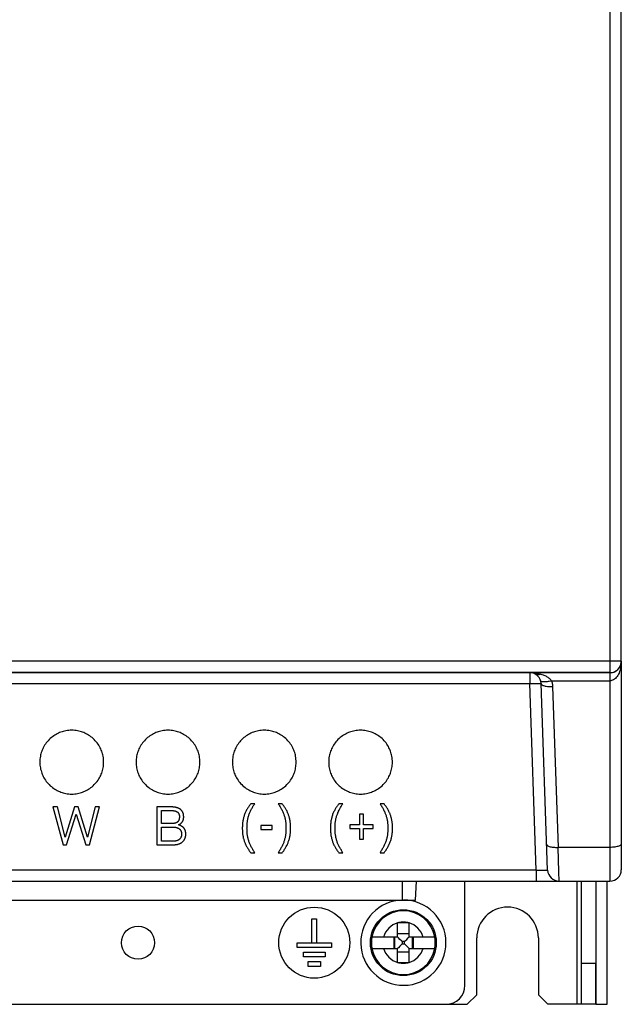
# Model space of a CAD drawing. Header units: millimetres. Extents: x -71 to 747, y -184 to 606.
# Tile 24 of 97: x 252 to 316, y 86 to 190. Entities that reach past the tile are written whole.
import ezdxf

# ---------------------------------------------------------------- set-up
doc = ezdxf.new("R2010")
doc.units = ezdxf.units.MM
doc.header["$LTSCALE"] = 30.734
doc.layers.get('0').update_dxf_attribs({"linetype": 'CONTINUOUS'})

msp = doc.modelspace()

# ---------------------------------------------------------------- linework, layer by layer
at = {"color": 7}
for p, q in [((315.87, 122.64), (315.87, 314.73)), ((314.67, 193.3), (314.67, 99.44)), ((315.87, 122.64), (205.82, 122.64)), ((315.87, 122.64), (315.87, 100.64)), ((314.67, 121.44), (187.07, 121.44)), ((204.67, 121.44), (314.67, 121.44)), ((306.21, 121.44), (306.21, 120.28)), ((306.62, 121.42), (306.82, 121.4)), ((307.2, 121.33), (307.38, 121.28)), ((308.51, 120.58), (314.67, 120.58)), ((231.67, 120.28), (306.21, 120.28)), ((306.9, 100.59), (306.21, 120.28)), ((308.1, 100.59), (307.41, 120.28)), ((308.61, 119.97), (309.2, 103)), ((256.36, 107.27), (255.87, 107.27)), ((255.87, 107.27), (256.95, 103.27)), ((257.17, 104.08), (256.36, 107.27)), ((258.17, 107.27), (257.17, 104.08)), ((258.54, 107.27), (258.17, 107.27)), ((259.52, 104.07), (258.54, 107.27)), ((260.36, 107.27), (259.52, 104.07)), ((259.73, 103.27), (260.81, 107.27)), ((260.81, 107.27), (260.36, 107.27)), ((268.39, 107.27), (266.87, 107.27)), ((266.87, 107.27), (266.87, 103.27)), ((277.18, 107.61), (276.77, 107.61)), ((280.08, 107.61), (279.67, 107.61)), ((286.48, 107.61), (286.07, 107.61)), ((290.83, 107.61), (290.41, 107.61)), ((257.33, 103.27), (258.35, 106.49)), ((258.35, 106.49), (259.35, 103.27)), ((267.34, 106.88), (268.42, 106.88)), ((267.34, 105.52), (267.34, 106.88)), ((288.65, 106.51), (288.24, 106.51)), ((288.24, 106.51), (288.24, 105.38)), ((288.65, 105.38), (288.65, 106.51)), ((268.53, 105.52), (267.34, 105.52)), ((267.34, 105.14), (268.56, 105.14)), ((267.34, 103.65), (267.34, 105.14)), ((279.02, 105.32), (277.82, 105.32)), ((277.82, 105.32), (277.82, 104.87)), ((279.02, 104.87), (279.02, 105.32)), ((288.24, 105.38), (287.22, 105.38)), ((287.22, 105.38), (287.22, 104.99)), ((287.22, 104.99), (288.24, 104.99)), ((288.24, 104.99), (288.24, 103.86)), ((289.68, 105.38), (288.65, 105.38)), ((288.65, 104.99), (289.68, 104.99)), ((288.65, 103.86), (288.65, 104.99)), ((289.68, 104.99), (289.68, 105.38)), ((277.82, 104.87), (279.02, 104.87)), ((256.95, 103.27), (257.33, 103.27)), ((259.35, 103.27), (259.73, 103.27)), ((266.87, 103.27), (268.54, 103.27)), ((268.61, 103.65), (267.34, 103.65)), ((288.24, 103.86), (288.65, 103.86)), ((314.67, 103), (309.2, 103)), ((309.27, 100.42), (309.2, 103)), ((276.77, 102.44), (277.18, 102.44)), ((279.67, 102.44), (280.08, 102.44)), ((286.07, 102.44), (286.48, 102.44)), ((290.41, 102.44), (290.83, 102.44)), ((306.9, 100.59), (230.98, 100.59)), ((306.9, 100.59), (306.9, 99.44)), ((309.3, 99.44), (309.27, 100.42)), ((187.07, 99.44), (314.67, 99.44)), ((292.76, 99.44), (292.76, 97.44)), ((294.16, 97.44), (294.26, 99.44)), ((299.37, 88.44), (299.37, 99.44)), ((311.17, 99.44), (311.17, 86.44)), ((311.67, 86.44), (311.67, 99.44)), ((313.17, 99.44), (313.17, 86.44)), ((314.37, 86.44), (314.37, 99.44)), ((231.75, 97.44), (294.16, 97.44)), ((283.22, 95.44), (283.72, 95.44)), ((283.22, 92.94), (283.22, 95.44)), ((283.72, 95.44), (283.72, 92.94)), ((292.27, 95.06), (292.37, 95.06)), ((292.27, 93.54), (292.27, 95.06)), ((292.37, 95.06), (293.38, 95.06)), ((293.38, 95.06), (293.47, 95.06)), ((293.47, 93.54), (293.47, 95.06)), ((289.56, 93.54), (292.27, 93.54)), ((291.85, 93.54), (291.85, 92.34)), ((291.93, 93.54), (291.93, 92.34)), ((293.47, 93.88), (292.27, 93.88)), ((292.35, 93.46), (292.27, 93.54)), ((293.39, 93.46), (293.47, 93.54)), ((293.47, 93.54), (296.19, 93.54)), ((293.82, 92.34), (293.82, 93.54)), ((293.89, 93.54), (293.89, 92.34)), ((281.67, 92.94), (285.27, 92.94)), ((281.67, 92.44), (281.67, 92.94)), ((285.27, 92.94), (285.27, 92.44)), ((292.76, 93.05), (292.68, 93.13)), ((292.76, 92.82), (292.68, 92.74)), ((292.98, 93.05), (292.76, 93.05)), ((292.76, 93.05), (292.76, 92.82)), ((292.76, 92.82), (292.98, 92.82)), ((292.98, 93.05), (293.07, 93.13)), ((292.98, 92.82), (292.98, 93.05)), ((292.98, 92.82), (293.07, 92.74)), ((300.62, 87.44), (300.62, 93.44)), ((307.12, 93.44), (307.12, 87.44)), ((285.27, 92.44), (281.67, 92.44)), ((282.32, 91.94), (284.62, 91.94)), ((282.32, 91.44), (282.32, 91.94)), ((284.62, 91.94), (284.62, 91.44)), ((289.56, 92.34), (292.27, 92.34)), ((292.35, 92.41), (292.27, 92.34)), ((292.27, 90.82), (292.27, 92.34)), ((292.27, 91.99), (293.47, 91.99)), ((293.39, 92.42), (293.47, 92.34)), ((293.47, 92.34), (296.19, 92.34)), ((293.47, 90.82), (293.47, 92.34)), ((284.62, 91.44), (282.32, 91.44)), ((282.82, 90.94), (284.12, 90.94)), ((282.82, 90.44), (282.82, 90.94)), ((284.12, 90.44), (282.82, 90.44)), ((284.12, 90.94), (284.12, 90.44)), ((293.38, 90.82), (292.4, 90.82)), ((293.47, 90.82), (293.38, 90.82)), ((311.67, 90.77), (313.17, 90.77)), ((313.17, 86.44), (313.17, 90.77)), ((299.62, 86.44), (300.62, 87.44)), ((307.12, 87.44), (308.12, 86.44)), ((204.37, 86.44), (297.37, 86.44)), ((297.37, 86.44), (299.62, 86.44)), ((313.17, 86.44), (308.12, 86.44)), ((313.17, 86.44), (314.37, 86.44))]:
    msp.add_line(p, q, dxfattribs=at)
for points in [[(314.67, 121.44), (314.81, 121.45), (314.94, 121.47), (315.07, 121.51), (315.19, 121.56), (315.31, 121.62), (315.42, 121.7), (315.52, 121.79), (315.61, 121.89), (315.69, 122), (315.75, 122.12), (315.81, 122.24), (315.84, 122.37), (315.86, 122.5), (315.87, 122.64)], [(315.87, 122.64), (315.87, 122.43), (315.85, 122.24), (315.82, 122.05), (315.79, 121.87), (315.74, 121.71), (315.69, 121.55), (315.63, 121.4), (315.57, 121.27), (315.5, 121.14), (315.42, 121.03), (315.34, 120.93), (315.25, 120.83), (315.15, 120.75), (315.05, 120.68), (314.95, 120.64), (314.85, 120.6), (314.76, 120.58), (314.67, 120.58)], [(307.38, 121.28), (307.27, 121.25), (307.17, 121.22), (307.07, 121.22), (306.97, 121.22), (306.88, 121.25), (306.8, 121.28)], [(306.82, 121.4), (307.01, 121.37), (307.2, 121.33)], [(308.51, 120.58), (308.39, 120.55), (308.27, 120.52), (308.15, 120.5), (308.04, 120.48), (307.93, 120.47), (307.83, 120.46), (307.73, 120.46), (307.65, 120.46), (307.57, 120.47), (307.5, 120.48), (307.45, 120.5), (307.41, 120.52), (307.38, 120.55), (307.36, 120.58)], [(307.38, 121.28), (307.5, 121.25), (307.61, 121.21), (307.71, 121.17), (307.81, 121.13), (307.9, 121.09), (307.99, 121.04), (308.06, 121), (308.13, 120.95), (308.2, 120.91), (308.26, 120.86), (308.31, 120.82), (308.36, 120.77), (308.41, 120.72), (308.45, 120.67), (308.48, 120.63), (308.51, 120.58)], [(308.51, 120.58), (308.54, 120.48), (308.56, 120.38), (308.58, 120.28), (308.6, 120.18), (308.61, 120.08), (308.61, 119.97)], [(306.21, 120.28), (306.35, 120.28), (306.48, 120.29), (306.61, 120.29), (306.73, 120.29), (306.85, 120.29), (306.96, 120.29), (307.06, 120.29), (307.15, 120.29), (307.23, 120.29), (307.29, 120.29), (307.35, 120.29), (307.38, 120.29), (307.41, 120.28), (307.41, 120.28)], [(307.41, 120.28), (307.42, 120.24), (307.45, 120.2), (307.48, 120.17), (307.53, 120.14), (307.59, 120.1), (307.67, 120.08), (307.76, 120.05), (307.85, 120.03), (307.96, 120.01), (308.08, 119.99), (308.21, 119.98), (308.34, 119.98), (308.47, 119.97), (308.61, 119.97)], [(257.87, 115.36), (257.71, 115.36), (257.56, 115.35), (257.41, 115.33), (257.26, 115.31), (257.12, 115.28), (256.98, 115.24), (256.85, 115.2), (256.72, 115.16), (256.59, 115.11), (256.47, 115.06), (256.34, 114.99), (256.22, 114.93), (256.09, 114.85), (255.97, 114.77), (255.84, 114.68), (255.72, 114.58), (255.6, 114.48), (255.49, 114.38)], [(260.25, 114.38), (260.14, 114.48), (260.02, 114.58), (259.9, 114.68), (259.78, 114.77), (259.65, 114.85), (259.52, 114.93), (259.4, 115), (259.27, 115.06), (259.15, 115.11), (259.02, 115.16), (258.89, 115.2), (258.76, 115.24), (258.62, 115.28), (258.48, 115.31), (258.34, 115.33), (258.19, 115.35), (258.03, 115.36), (257.87, 115.36)], [(268.03, 115.36), (267.87, 115.36), (267.72, 115.35), (267.57, 115.33), (267.42, 115.31), (267.28, 115.28), (267.14, 115.24), (267.01, 115.2), (266.88, 115.16), (266.75, 115.11), (266.63, 115.06), (266.5, 114.99), (266.38, 114.93), (266.25, 114.85), (266.13, 114.77), (266, 114.68), (265.88, 114.58), (265.76, 114.48), (265.65, 114.38)], [(270.41, 114.38), (270.3, 114.48), (270.18, 114.58), (270.06, 114.68), (269.94, 114.77), (269.81, 114.85), (269.68, 114.93), (269.56, 115), (269.43, 115.06), (269.31, 115.11), (269.18, 115.16), (269.05, 115.2), (268.92, 115.24), (268.78, 115.28), (268.64, 115.31), (268.5, 115.33), (268.35, 115.35), (268.19, 115.36), (268.03, 115.36)], [(278.19, 115.36), (278.03, 115.36), (277.88, 115.35), (277.73, 115.33), (277.58, 115.31), (277.44, 115.28), (277.3, 115.24), (277.17, 115.2), (277.04, 115.16), (276.91, 115.11), (276.79, 115.06), (276.66, 114.99), (276.54, 114.93), (276.41, 114.85), (276.29, 114.77), (276.16, 114.68), (276.04, 114.58), (275.92, 114.48), (275.81, 114.38)], [(280.57, 114.38), (280.46, 114.48), (280.34, 114.58), (280.22, 114.68), (280.1, 114.77), (279.97, 114.85), (279.84, 114.93), (279.72, 115), (279.59, 115.06), (279.47, 115.11), (279.34, 115.16), (279.21, 115.2), (279.08, 115.24), (278.94, 115.28), (278.8, 115.31), (278.66, 115.33), (278.51, 115.35), (278.35, 115.36), (278.19, 115.36)], [(288.35, 115.36), (288.19, 115.36), (288.04, 115.35), (287.89, 115.33), (287.74, 115.31), (287.6, 115.28), (287.46, 115.24), (287.33, 115.2), (287.2, 115.16), (287.07, 115.11), (286.95, 115.06), (286.82, 114.99), (286.7, 114.93), (286.57, 114.85), (286.45, 114.77), (286.32, 114.68), (286.2, 114.58), (286.08, 114.48), (285.97, 114.38)], [(290.73, 114.38), (290.62, 114.48), (290.5, 114.58), (290.38, 114.68), (290.26, 114.77), (290.13, 114.85), (290, 114.93), (289.88, 115), (289.75, 115.06), (289.63, 115.11), (289.5, 115.16), (289.37, 115.2), (289.24, 115.24), (289.1, 115.28), (288.96, 115.31), (288.82, 115.33), (288.67, 115.35), (288.51, 115.36), (288.35, 115.36)], [(255.49, 114.38), (255.38, 114.26), (255.28, 114.15), (255.19, 114.03), (255.1, 113.9), (255.01, 113.77), (254.94, 113.64), (254.87, 113.52), (254.81, 113.39), (254.76, 113.27), (254.71, 113.14), (254.66, 113.02), (254.62, 112.88), (254.59, 112.75), (254.56, 112.61), (254.54, 112.46), (254.52, 112.31), (254.51, 112.16), (254.51, 112)], [(261.24, 112), (261.24, 112.15), (261.22, 112.31), (261.21, 112.46), (261.18, 112.61), (261.15, 112.75), (261.12, 112.89), (261.08, 113.02), (261.04, 113.15), (260.99, 113.27), (260.93, 113.39), (260.87, 113.52), (260.81, 113.65), (260.73, 113.77), (260.65, 113.9), (260.56, 114.02), (260.46, 114.15), (260.36, 114.26), (260.25, 114.38)], [(265.65, 114.38), (265.54, 114.26), (265.44, 114.15), (265.35, 114.03), (265.26, 113.9), (265.17, 113.77), (265.1, 113.64), (265.03, 113.52), (264.97, 113.39), (264.92, 113.27), (264.87, 113.14), (264.82, 113.02), (264.78, 112.88), (264.75, 112.75), (264.72, 112.61), (264.7, 112.46), (264.68, 112.31), (264.67, 112.16), (264.67, 112)], [(271.4, 112), (271.4, 112.15), (271.38, 112.31), (271.37, 112.46), (271.34, 112.61), (271.31, 112.75), (271.28, 112.89), (271.24, 113.02), (271.2, 113.15), (271.15, 113.27), (271.09, 113.39), (271.03, 113.52), (270.97, 113.65), (270.89, 113.77), (270.81, 113.9), (270.72, 114.02), (270.62, 114.15), (270.52, 114.26), (270.41, 114.38)], [(275.81, 114.38), (275.7, 114.26), (275.6, 114.15), (275.51, 114.03), (275.42, 113.9), (275.33, 113.77), (275.26, 113.64), (275.19, 113.52), (275.13, 113.39), (275.08, 113.27), (275.03, 113.14), (274.98, 113.02), (274.94, 112.88), (274.91, 112.75), (274.88, 112.61), (274.86, 112.46), (274.84, 112.31), (274.83, 112.16), (274.83, 112)], [(281.56, 112), (281.56, 112.15), (281.54, 112.31), (281.53, 112.46), (281.5, 112.61), (281.47, 112.75), (281.44, 112.89), (281.4, 113.02), (281.36, 113.15), (281.31, 113.27), (281.25, 113.39), (281.19, 113.52), (281.13, 113.65), (281.05, 113.77), (280.97, 113.9), (280.88, 114.02), (280.78, 114.15), (280.68, 114.26), (280.57, 114.38)], [(285.97, 114.38), (285.86, 114.26), (285.76, 114.15), (285.67, 114.03), (285.58, 113.9), (285.49, 113.77), (285.42, 113.64), (285.35, 113.52), (285.29, 113.39), (285.24, 113.27), (285.19, 113.14), (285.14, 113.02), (285.1, 112.88), (285.07, 112.75), (285.04, 112.61), (285.02, 112.46), (285, 112.31), (284.99, 112.16), (284.99, 112)], [(291.72, 112), (291.72, 112.15), (291.7, 112.31), (291.69, 112.46), (291.66, 112.61), (291.63, 112.75), (291.6, 112.89), (291.56, 113.02), (291.52, 113.15), (291.47, 113.27), (291.41, 113.39), (291.35, 113.52), (291.29, 113.65), (291.21, 113.77), (291.13, 113.9), (291.04, 114.02), (290.94, 114.15), (290.84, 114.26), (290.73, 114.38)], [(254.51, 112), (254.51, 111.84), (254.52, 111.68), (254.54, 111.53), (254.56, 111.38), (254.59, 111.24), (254.63, 111.1), (254.67, 110.97), (254.71, 110.84), (254.76, 110.72), (254.81, 110.59), (254.87, 110.47), (254.94, 110.34), (255.01, 110.22), (255.1, 110.09), (255.19, 109.97), (255.28, 109.85), (255.38, 109.73), (255.49, 109.62)], [(260.25, 109.62), (260.36, 109.73), (260.46, 109.84), (260.56, 109.97), (260.65, 110.09), (260.73, 110.22), (260.81, 110.35), (260.87, 110.47), (260.93, 110.6), (260.99, 110.72), (261.04, 110.84), (261.08, 110.97), (261.12, 111.1), (261.15, 111.24), (261.18, 111.38), (261.21, 111.53), (261.22, 111.68), (261.24, 111.83), (261.24, 112)], [(264.67, 112), (264.67, 111.84), (264.68, 111.68), (264.7, 111.53), (264.72, 111.38), (264.75, 111.24), (264.79, 111.1), (264.83, 110.97), (264.87, 110.84), (264.92, 110.72), (264.97, 110.59), (265.03, 110.47), (265.1, 110.34), (265.17, 110.22), (265.26, 110.09), (265.35, 109.97), (265.44, 109.85), (265.54, 109.73), (265.65, 109.62)], [(270.41, 109.62), (270.52, 109.73), (270.62, 109.84), (270.72, 109.97), (270.81, 110.09), (270.89, 110.22), (270.97, 110.35), (271.03, 110.47), (271.09, 110.6), (271.15, 110.72), (271.2, 110.84), (271.24, 110.97), (271.28, 111.1), (271.31, 111.24), (271.34, 111.38), (271.37, 111.53), (271.38, 111.68), (271.4, 111.83), (271.4, 112)], [(274.83, 112), (274.83, 111.84), (274.84, 111.68), (274.86, 111.53), (274.88, 111.38), (274.91, 111.24), (274.95, 111.1), (274.99, 110.97), (275.03, 110.84), (275.08, 110.72), (275.13, 110.59), (275.19, 110.47), (275.26, 110.34), (275.33, 110.22), (275.42, 110.09), (275.51, 109.97), (275.6, 109.85), (275.7, 109.73), (275.81, 109.62)], [(280.57, 109.62), (280.68, 109.73), (280.78, 109.84), (280.88, 109.97), (280.97, 110.09), (281.05, 110.22), (281.13, 110.35), (281.19, 110.47), (281.25, 110.6), (281.31, 110.72), (281.36, 110.84), (281.4, 110.97), (281.44, 111.1), (281.47, 111.24), (281.5, 111.38), (281.53, 111.53), (281.54, 111.68), (281.56, 111.83), (281.56, 112)], [(284.99, 112), (284.99, 111.84), (285, 111.68), (285.02, 111.53), (285.04, 111.38), (285.07, 111.24), (285.11, 111.1), (285.15, 110.97), (285.19, 110.84), (285.24, 110.72), (285.29, 110.59), (285.35, 110.47), (285.42, 110.34), (285.49, 110.22), (285.58, 110.09), (285.67, 109.97), (285.76, 109.85), (285.86, 109.73), (285.97, 109.62)], [(290.73, 109.62), (290.84, 109.73), (290.94, 109.84), (291.04, 109.97), (291.13, 110.09), (291.21, 110.22), (291.29, 110.35), (291.35, 110.47), (291.41, 110.6), (291.47, 110.72), (291.52, 110.84), (291.56, 110.97), (291.6, 111.1), (291.63, 111.24), (291.66, 111.38), (291.69, 111.53), (291.7, 111.68), (291.72, 111.83), (291.72, 112)], [(255.49, 109.62), (255.6, 109.51), (255.72, 109.41), (255.84, 109.31), (255.97, 109.22), (256.1, 109.13), (256.23, 109.06), (256.35, 108.99), (256.48, 108.93), (256.6, 108.88), (256.72, 108.83), (256.85, 108.79), (256.98, 108.75), (257.12, 108.71), (257.26, 108.69), (257.4, 108.66), (257.56, 108.64), (257.71, 108.63), (257.87, 108.63)], [(257.87, 108.63), (258.03, 108.63), (258.19, 108.64), (258.34, 108.66), (258.49, 108.69), (258.63, 108.72), (258.77, 108.75), (258.9, 108.79), (259.02, 108.83), (259.15, 108.88), (259.27, 108.93), (259.4, 108.99), (259.52, 109.06), (259.65, 109.14), (259.77, 109.22), (259.9, 109.31), (260.02, 109.4), (260.14, 109.51), (260.25, 109.62)], [(265.65, 109.62), (265.76, 109.51), (265.88, 109.41), (266, 109.31), (266.13, 109.22), (266.26, 109.13), (266.39, 109.06), (266.51, 108.99), (266.64, 108.93), (266.76, 108.88), (266.88, 108.83), (267.01, 108.79), (267.14, 108.75), (267.28, 108.71), (267.42, 108.69), (267.56, 108.66), (267.72, 108.64), (267.87, 108.63), (268.03, 108.63)], [(268.03, 108.63), (268.19, 108.63), (268.35, 108.64), (268.5, 108.66), (268.65, 108.69), (268.79, 108.72), (268.93, 108.75), (269.06, 108.79), (269.18, 108.83), (269.31, 108.88), (269.43, 108.93), (269.56, 108.99), (269.68, 109.06), (269.81, 109.14), (269.93, 109.22), (270.06, 109.31), (270.18, 109.4), (270.3, 109.51), (270.41, 109.62)], [(275.81, 109.62), (275.92, 109.51), (276.04, 109.41), (276.16, 109.31), (276.29, 109.22), (276.42, 109.13), (276.55, 109.06), (276.67, 108.99), (276.8, 108.93), (276.92, 108.88), (277.04, 108.83), (277.17, 108.79), (277.3, 108.75), (277.44, 108.71), (277.58, 108.69), (277.72, 108.66), (277.88, 108.64), (278.03, 108.63), (278.19, 108.63)], [(278.19, 108.63), (278.35, 108.63), (278.51, 108.64), (278.66, 108.66), (278.81, 108.69), (278.95, 108.72), (279.09, 108.75), (279.22, 108.79), (279.34, 108.83), (279.47, 108.88), (279.59, 108.93), (279.72, 108.99), (279.84, 109.06), (279.97, 109.14), (280.09, 109.22), (280.22, 109.31), (280.34, 109.4), (280.46, 109.51), (280.57, 109.62)], [(285.97, 109.62), (286.08, 109.51), (286.2, 109.41), (286.32, 109.31), (286.45, 109.22), (286.58, 109.13), (286.71, 109.06), (286.83, 108.99), (286.96, 108.93), (287.08, 108.88), (287.2, 108.83), (287.33, 108.79), (287.46, 108.75), (287.6, 108.71), (287.74, 108.69), (287.88, 108.66), (288.04, 108.64), (288.19, 108.63), (288.35, 108.63)], [(288.35, 108.63), (288.51, 108.63), (288.67, 108.64), (288.82, 108.66), (288.97, 108.69), (289.11, 108.72), (289.25, 108.75), (289.38, 108.79), (289.5, 108.83), (289.63, 108.88), (289.75, 108.93), (289.88, 108.99), (290, 109.06), (290.13, 109.14), (290.25, 109.22), (290.38, 109.31), (290.5, 109.4), (290.62, 109.51), (290.73, 109.62)], [(269.69, 106.21), (269.69, 106.25), (269.68, 106.29), (269.68, 106.33), (269.68, 106.37), (269.67, 106.4), (269.67, 106.44), (269.66, 106.47), (269.66, 106.5), (269.65, 106.53), (269.64, 106.56), (269.63, 106.59), (269.62, 106.63), (269.61, 106.66), (269.6, 106.69), (269.58, 106.72), (269.57, 106.74), (269.55, 106.77), (269.54, 106.8), (269.52, 106.82), (269.5, 106.85), (269.48, 106.87), (269.46, 106.9), (269.44, 106.92), (269.42, 106.94), (269.4, 106.97), (269.37, 106.99), (269.35, 107.01), (269.32, 107.03), (269.3, 107.05), (269.27, 107.06), (269.24, 107.08), (269.21, 107.1), (269.18, 107.11), (269.15, 107.13), (269.12, 107.14), (269.08, 107.16), (269.05, 107.17), (269.01, 107.18), (268.97, 107.19), (268.94, 107.21), (268.9, 107.22), (268.86, 107.22), (268.82, 107.23), (268.78, 107.24), (268.74, 107.25), (268.7, 107.25), (268.66, 107.26), (268.62, 107.26), (268.58, 107.26), (268.53, 107.27), (268.48, 107.27), (268.44, 107.27), (268.39, 107.27)], [(276.77, 107.61), (276.71, 107.54), (276.66, 107.47), (276.61, 107.4), (276.56, 107.33), (276.51, 107.25), (276.46, 107.18), (276.42, 107.1), (276.37, 107.03), (276.33, 106.95), (276.29, 106.87), (276.25, 106.8), (276.21, 106.72), (276.18, 106.64), (276.14, 106.56), (276.11, 106.47), (276.08, 106.39), (276.06, 106.31), (276.03, 106.23), (276.01, 106.14), (275.99, 106.06), (275.97, 105.97), (275.95, 105.89), (275.93, 105.8), (275.92, 105.71), (275.91, 105.63), (275.9, 105.54), (275.89, 105.46), (275.88, 105.37), (275.88, 105.28), (275.88, 105.19), (275.87, 105.11), (275.87, 105.02)], [(276.36, 105.03), (276.37, 105.11), (276.37, 105.19), (276.37, 105.28), (276.37, 105.36), (276.38, 105.45), (276.39, 105.53), (276.39, 105.62), (276.41, 105.7), (276.42, 105.79), (276.43, 105.87), (276.45, 105.95), (276.46, 106.04), (276.48, 106.12), (276.5, 106.2), (276.53, 106.28), (276.55, 106.36), (276.58, 106.44), (276.61, 106.52), (276.64, 106.6), (276.67, 106.68), (276.71, 106.76), (276.74, 106.83), (276.78, 106.91), (276.82, 106.99), (276.86, 107.07), (276.9, 107.14), (276.94, 107.22), (276.99, 107.3), (277.03, 107.37), (277.08, 107.45), (277.13, 107.53), (277.18, 107.61)], [(279.67, 107.61), (279.72, 107.53), (279.77, 107.45), (279.81, 107.37), (279.86, 107.29), (279.91, 107.21), (279.95, 107.14), (279.99, 107.06), (280.03, 106.98), (280.07, 106.9), (280.11, 106.82), (280.15, 106.74), (280.18, 106.66), (280.21, 106.59), (280.24, 106.51), (280.27, 106.43), (280.3, 106.35), (280.32, 106.27), (280.35, 106.18), (280.37, 106.1), (280.39, 106.02), (280.4, 105.94), (280.42, 105.86), (280.43, 105.78), (280.44, 105.69), (280.45, 105.61), (280.46, 105.53), (280.47, 105.44), (280.47, 105.36), (280.48, 105.28), (280.48, 105.19), (280.48, 105.11), (280.48, 105.03)], [(280.97, 105.03), (280.97, 105.12), (280.97, 105.2), (280.97, 105.29), (280.96, 105.38), (280.96, 105.47), (280.95, 105.55), (280.94, 105.64), (280.93, 105.72), (280.91, 105.81), (280.9, 105.9), (280.88, 105.98), (280.86, 106.07), (280.85, 106.13), (280.83, 106.2), (280.81, 106.27), (280.79, 106.33), (280.76, 106.4), (280.74, 106.47), (280.72, 106.53), (280.69, 106.6), (280.66, 106.66), (280.63, 106.72), (280.6, 106.8), (280.56, 106.88), (280.52, 106.96), (280.47, 107.03), (280.43, 107.11), (280.38, 107.18), (280.34, 107.25), (280.29, 107.33), (280.24, 107.4), (280.19, 107.47), (280.13, 107.54), (280.08, 107.61)], [(286.07, 107.61), (286.01, 107.54), (285.96, 107.47), (285.91, 107.4), (285.86, 107.33), (285.81, 107.25), (285.76, 107.18), (285.72, 107.1), (285.67, 107.03), (285.63, 106.95), (285.59, 106.87), (285.55, 106.8), (285.51, 106.72), (285.48, 106.64), (285.44, 106.56), (285.41, 106.47), (285.38, 106.39), (285.36, 106.31), (285.33, 106.23), (285.31, 106.14), (285.29, 106.06), (285.27, 105.97), (285.25, 105.89), (285.23, 105.8), (285.22, 105.71), (285.21, 105.63), (285.2, 105.54), (285.19, 105.46), (285.18, 105.37), (285.18, 105.28), (285.18, 105.19), (285.17, 105.11), (285.17, 105.02)], [(285.66, 105.03), (285.67, 105.11), (285.67, 105.19), (285.67, 105.28), (285.67, 105.36), (285.68, 105.45), (285.69, 105.53), (285.69, 105.62), (285.71, 105.7), (285.72, 105.79), (285.73, 105.87), (285.75, 105.95), (285.76, 106.04), (285.78, 106.12), (285.8, 106.2), (285.83, 106.28), (285.85, 106.36), (285.88, 106.44), (285.91, 106.52), (285.94, 106.6), (285.97, 106.68), (286.01, 106.76), (286.04, 106.83), (286.08, 106.91), (286.12, 106.99), (286.16, 107.07), (286.2, 107.14), (286.24, 107.22), (286.29, 107.3), (286.33, 107.37), (286.38, 107.45), (286.43, 107.53), (286.48, 107.61)], [(290.41, 107.61), (290.47, 107.53), (290.51, 107.45), (290.56, 107.37), (290.61, 107.29), (290.66, 107.21), (290.7, 107.14), (290.74, 107.06), (290.78, 106.98), (290.82, 106.9), (290.86, 106.82), (290.9, 106.74), (290.93, 106.66), (290.96, 106.59), (290.99, 106.51), (291.02, 106.43), (291.05, 106.35), (291.07, 106.27), (291.1, 106.18), (291.12, 106.1), (291.14, 106.02), (291.15, 105.94), (291.17, 105.86), (291.18, 105.78), (291.19, 105.69), (291.2, 105.61), (291.21, 105.53), (291.22, 105.44), (291.22, 105.36), (291.23, 105.28), (291.23, 105.19), (291.23, 105.11), (291.23, 105.03)], [(291.72, 105.03), (291.72, 105.12), (291.72, 105.2), (291.72, 105.29), (291.71, 105.38), (291.71, 105.47), (291.7, 105.55), (291.69, 105.64), (291.68, 105.72), (291.66, 105.81), (291.65, 105.9), (291.63, 105.98), (291.61, 106.07), (291.59, 106.13), (291.58, 106.2), (291.56, 106.27), (291.54, 106.33), (291.51, 106.4), (291.49, 106.47), (291.47, 106.53), (291.44, 106.6), (291.41, 106.66), (291.38, 106.72), (291.35, 106.8), (291.31, 106.88), (291.26, 106.96), (291.22, 107.03), (291.18, 107.11), (291.13, 107.18), (291.08, 107.25), (291.04, 107.33), (290.99, 107.4), (290.93, 107.47), (290.88, 107.54), (290.83, 107.61)], [(268.42, 106.88), (268.45, 106.88), (268.48, 106.88), (268.51, 106.88), (268.54, 106.88), (268.57, 106.88), (268.6, 106.87), (268.63, 106.87), (268.66, 106.87), (268.68, 106.86), (268.71, 106.86), (268.73, 106.86), (268.75, 106.85), (268.78, 106.84), (268.8, 106.84), (268.82, 106.83), (268.84, 106.82), (268.86, 106.82), (268.89, 106.81), (268.91, 106.8), (268.93, 106.79), (268.94, 106.78), (268.96, 106.77), (268.98, 106.76), (269, 106.75), (269.02, 106.74), (269.03, 106.73), (269.05, 106.71), (269.06, 106.7), (269.07, 106.69), (269.09, 106.68), (269.1, 106.66), (269.11, 106.65), (269.12, 106.64), (269.13, 106.62), (269.14, 106.61), (269.15, 106.6), (269.15, 106.58), (269.16, 106.57), (269.17, 106.55), (269.18, 106.53), (269.18, 106.52), (269.19, 106.5), (269.2, 106.48), (269.2, 106.47), (269.21, 106.45), (269.21, 106.43), (269.22, 106.41), (269.22, 106.39), (269.22, 106.37), (269.23, 106.35), (269.23, 106.33), (269.23, 106.3), (269.23, 106.27), (269.23, 106.25), (269.23, 106.22)], [(269.23, 106.22), (269.23, 106.2), (269.23, 106.17), (269.23, 106.14), (269.23, 106.12), (269.23, 106.1), (269.22, 106.08), (269.22, 106.05), (269.22, 106.03), (269.21, 106.01), (269.21, 105.99), (269.2, 105.97), (269.2, 105.95), (269.19, 105.93), (269.19, 105.91), (269.18, 105.89), (269.17, 105.87), (269.16, 105.85), (269.15, 105.83), (269.14, 105.81), (269.13, 105.8), (269.12, 105.78), (269.11, 105.76), (269.1, 105.75), (269.09, 105.73), (269.08, 105.72), (269.06, 105.7), (269.05, 105.69), (269.03, 105.68), (269.02, 105.66), (269, 105.65), (268.99, 105.64), (268.97, 105.63), (268.95, 105.62), (268.94, 105.61), (268.92, 105.6), (268.9, 105.59), (268.88, 105.58), (268.86, 105.58), (268.84, 105.57), (268.82, 105.56), (268.8, 105.56), (268.78, 105.55), (268.76, 105.55), (268.74, 105.54), (268.72, 105.54), (268.7, 105.53), (268.68, 105.53), (268.65, 105.53), (268.63, 105.53), (268.61, 105.53), (268.58, 105.52), (268.55, 105.52), (268.53, 105.52)], [(269.14, 105.38), (269.17, 105.39), (269.19, 105.4), (269.21, 105.41), (269.24, 105.43), (269.26, 105.44), (269.28, 105.45), (269.31, 105.47), (269.33, 105.48), (269.35, 105.5), (269.37, 105.51), (269.39, 105.53), (269.41, 105.55), (269.43, 105.56), (269.44, 105.58), (269.46, 105.59), (269.47, 105.61), (269.49, 105.62), (269.5, 105.64), (269.51, 105.65), (269.53, 105.67), (269.54, 105.69), (269.55, 105.7), (269.56, 105.72), (269.57, 105.74), (269.59, 105.76), (269.6, 105.78), (269.6, 105.79), (269.61, 105.81), (269.62, 105.83), (269.63, 105.85), (269.64, 105.87), (269.64, 105.89), (269.65, 105.91), (269.66, 105.93), (269.66, 105.96), (269.66, 105.98), (269.67, 106), (269.67, 106.02), (269.68, 106.05), (269.68, 106.08), (269.68, 106.1), (269.68, 106.13), (269.69, 106.16), (269.69, 106.18), (269.69, 106.21)], [(268.56, 105.14), (268.59, 105.14), (268.63, 105.14), (268.66, 105.13), (268.69, 105.13), (268.72, 105.13), (268.75, 105.13), (268.77, 105.12), (268.8, 105.12), (268.83, 105.12), (268.85, 105.11), (268.88, 105.11), (268.91, 105.1), (268.93, 105.09), (268.96, 105.09), (268.98, 105.08), (269.01, 105.07), (269.03, 105.06), (269.06, 105.05), (269.08, 105.04), (269.1, 105.03), (269.12, 105.02), (269.14, 105.01), (269.16, 105), (269.18, 104.99), (269.2, 104.97), (269.22, 104.96), (269.24, 104.95), (269.25, 104.93), (269.27, 104.92), (269.28, 104.9), (269.3, 104.89), (269.31, 104.87), (269.33, 104.85), (269.34, 104.83), (269.35, 104.82), (269.36, 104.8), (269.37, 104.78), (269.38, 104.76), (269.39, 104.74), (269.4, 104.72), (269.41, 104.7), (269.42, 104.67), (269.42, 104.65), (269.43, 104.63), (269.44, 104.61), (269.44, 104.58), (269.44, 104.56), (269.45, 104.54), (269.45, 104.52), (269.45, 104.49), (269.46, 104.46), (269.46, 104.43), (269.46, 104.4)], [(269.91, 104.41), (269.91, 104.44), (269.91, 104.47), (269.91, 104.5), (269.91, 104.53), (269.9, 104.56), (269.9, 104.59), (269.89, 104.62), (269.89, 104.65), (269.88, 104.67), (269.88, 104.7), (269.87, 104.72), (269.87, 104.75), (269.86, 104.77), (269.85, 104.79), (269.84, 104.81), (269.83, 104.84), (269.82, 104.86), (269.82, 104.88), (269.81, 104.9), (269.79, 104.91), (269.78, 104.93), (269.77, 104.95), (269.76, 104.97), (269.74, 104.99), (269.73, 105.01), (269.72, 105.03), (269.7, 105.05), (269.69, 105.07), (269.67, 105.08), (269.65, 105.1), (269.64, 105.11), (269.62, 105.13), (269.61, 105.14), (269.58, 105.16), (269.56, 105.17), (269.54, 105.19), (269.52, 105.2), (269.5, 105.22), (269.47, 105.24), (269.44, 105.25), (269.42, 105.27), (269.39, 105.28), (269.36, 105.3), (269.33, 105.31), (269.3, 105.32), (269.27, 105.33), (269.24, 105.35), (269.21, 105.36), (269.17, 105.37), (269.14, 105.38)], [(275.87, 105.02), (275.87, 104.93), (275.88, 104.85), (275.88, 104.76), (275.88, 104.67), (275.89, 104.59), (275.9, 104.5), (275.91, 104.41), (275.92, 104.33), (275.93, 104.24), (275.95, 104.15), (275.97, 104.07), (275.98, 103.98), (276, 103.92), (276.02, 103.85), (276.04, 103.78), (276.06, 103.72), (276.08, 103.65), (276.11, 103.58), (276.13, 103.52), (276.16, 103.45), (276.18, 103.39), (276.21, 103.33), (276.25, 103.25), (276.29, 103.17), (276.33, 103.09), (276.37, 103.02), (276.42, 102.94), (276.46, 102.87), (276.51, 102.8), (276.56, 102.72), (276.61, 102.65), (276.66, 102.58), (276.71, 102.51), (276.77, 102.44)], [(277.18, 102.44), (277.13, 102.52), (277.08, 102.6), (277.03, 102.68), (276.99, 102.76), (276.94, 102.84), (276.9, 102.91), (276.85, 102.99), (276.81, 103.07), (276.77, 103.15), (276.74, 103.23), (276.7, 103.31), (276.67, 103.39), (276.63, 103.46), (276.6, 103.54), (276.57, 103.62), (276.55, 103.7), (276.52, 103.79), (276.5, 103.87), (276.48, 103.95), (276.46, 104.03), (276.44, 104.11), (276.43, 104.19), (276.42, 104.28), (276.4, 104.36), (276.39, 104.44), (276.39, 104.52), (276.38, 104.61), (276.37, 104.69), (276.37, 104.77), (276.37, 104.86), (276.37, 104.94), (276.36, 105.03)], [(280.48, 105.03), (280.48, 104.94), (280.48, 104.86), (280.48, 104.77), (280.47, 104.69), (280.47, 104.6), (280.46, 104.52), (280.45, 104.43), (280.44, 104.35), (280.43, 104.27), (280.42, 104.18), (280.4, 104.1), (280.38, 104.01), (280.36, 103.93), (280.34, 103.85), (280.32, 103.77), (280.29, 103.69), (280.27, 103.61), (280.24, 103.53), (280.21, 103.45), (280.17, 103.37), (280.14, 103.29), (280.11, 103.22), (280.07, 103.14), (280.03, 103.06), (279.99, 102.98), (279.95, 102.91), (279.9, 102.83), (279.86, 102.75), (279.81, 102.68), (279.76, 102.6), (279.72, 102.52), (279.67, 102.44)], [(280.08, 102.44), (280.13, 102.51), (280.19, 102.58), (280.24, 102.65), (280.29, 102.72), (280.34, 102.8), (280.38, 102.87), (280.43, 102.95), (280.47, 103.02), (280.52, 103.1), (280.56, 103.18), (280.6, 103.25), (280.63, 103.33), (280.67, 103.41), (280.7, 103.49), (280.73, 103.58), (280.76, 103.66), (280.79, 103.74), (280.82, 103.82), (280.84, 103.91), (280.86, 103.99), (280.88, 104.08), (280.9, 104.16), (280.91, 104.25), (280.93, 104.34), (280.94, 104.42), (280.95, 104.51), (280.96, 104.6), (280.96, 104.68), (280.97, 104.77), (280.97, 104.86), (280.97, 104.94), (280.97, 105.03)], [(285.17, 105.02), (285.17, 104.93), (285.18, 104.85), (285.18, 104.76), (285.18, 104.67), (285.19, 104.59), (285.2, 104.5), (285.21, 104.41), (285.22, 104.33), (285.23, 104.24), (285.25, 104.15), (285.27, 104.07), (285.28, 103.98), (285.3, 103.92), (285.32, 103.85), (285.34, 103.78), (285.36, 103.72), (285.38, 103.65), (285.41, 103.58), (285.43, 103.52), (285.46, 103.45), (285.48, 103.39), (285.51, 103.33), (285.55, 103.25), (285.59, 103.17), (285.63, 103.09), (285.67, 103.02), (285.72, 102.94), (285.76, 102.87), (285.81, 102.8), (285.86, 102.72), (285.91, 102.65), (285.96, 102.58), (286.01, 102.51), (286.07, 102.44)], [(286.48, 102.44), (286.43, 102.52), (286.38, 102.6), (286.33, 102.68), (286.29, 102.76), (286.24, 102.84), (286.2, 102.91), (286.15, 102.99), (286.11, 103.07), (286.07, 103.15), (286.04, 103.23), (286, 103.31), (285.97, 103.39), (285.93, 103.46), (285.9, 103.54), (285.87, 103.62), (285.85, 103.7), (285.82, 103.79), (285.8, 103.87), (285.78, 103.95), (285.76, 104.03), (285.74, 104.11), (285.73, 104.19), (285.72, 104.28), (285.7, 104.36), (285.69, 104.44), (285.69, 104.52), (285.68, 104.61), (285.67, 104.69), (285.67, 104.77), (285.67, 104.86), (285.67, 104.94), (285.66, 105.03)], [(291.23, 105.03), (291.23, 104.94), (291.23, 104.86), (291.23, 104.77), (291.22, 104.69), (291.22, 104.6), (291.21, 104.52), (291.2, 104.43), (291.19, 104.35), (291.18, 104.27), (291.17, 104.18), (291.15, 104.1), (291.13, 104.01), (291.11, 103.93), (291.09, 103.85), (291.07, 103.77), (291.04, 103.69), (291.02, 103.61), (290.99, 103.53), (290.96, 103.45), (290.92, 103.37), (290.89, 103.29), (290.85, 103.22), (290.82, 103.14), (290.78, 103.06), (290.74, 102.98), (290.7, 102.91), (290.65, 102.83), (290.61, 102.75), (290.56, 102.68), (290.51, 102.6), (290.46, 102.52), (290.41, 102.44)], [(290.83, 102.44), (290.88, 102.51), (290.93, 102.58), (290.99, 102.65), (291.04, 102.72), (291.08, 102.8), (291.13, 102.87), (291.18, 102.95), (291.22, 103.02), (291.26, 103.1), (291.31, 103.18), (291.34, 103.25), (291.38, 103.33), (291.42, 103.41), (291.45, 103.49), (291.48, 103.58), (291.51, 103.66), (291.54, 103.74), (291.57, 103.82), (291.59, 103.91), (291.61, 103.99), (291.63, 104.08), (291.65, 104.16), (291.66, 104.25), (291.68, 104.34), (291.69, 104.42), (291.7, 104.51), (291.71, 104.6), (291.71, 104.68), (291.72, 104.77), (291.72, 104.86), (291.72, 104.94), (291.72, 105.03)], [(268.54, 103.27), (268.58, 103.27), (268.62, 103.27), (268.66, 103.27), (268.7, 103.27), (268.74, 103.28), (268.78, 103.28), (268.83, 103.29), (268.87, 103.29), (268.91, 103.3), (268.95, 103.31), (269, 103.31), (269.04, 103.32), (269.08, 103.33), (269.12, 103.35), (269.16, 103.36), (269.2, 103.37), (269.23, 103.39), (269.27, 103.4), (269.31, 103.42), (269.34, 103.43), (269.37, 103.45), (269.41, 103.47), (269.44, 103.49), (269.47, 103.51), (269.49, 103.53), (269.52, 103.55), (269.55, 103.57), (269.57, 103.59), (269.6, 103.62), (269.62, 103.64), (269.64, 103.66), (269.67, 103.69), (269.69, 103.71), (269.71, 103.74), (269.73, 103.76), (269.74, 103.79), (269.76, 103.82), (269.78, 103.85), (269.79, 103.88), (269.81, 103.91), (269.82, 103.94), (269.84, 103.97), (269.85, 104.01), (269.86, 104.04), (269.87, 104.07), (269.88, 104.11), (269.88, 104.14), (269.89, 104.17), (269.9, 104.21), (269.9, 104.24), (269.9, 104.28), (269.91, 104.31), (269.91, 104.34), (269.91, 104.38), (269.91, 104.41)], [(269.46, 104.4), (269.46, 104.38), (269.46, 104.35), (269.45, 104.32), (269.45, 104.29), (269.45, 104.27), (269.45, 104.25), (269.44, 104.22), (269.44, 104.2), (269.43, 104.18), (269.43, 104.16), (269.42, 104.13), (269.41, 104.11), (269.4, 104.09), (269.39, 104.07), (269.39, 104.05), (269.38, 104.03), (269.37, 104.01), (269.35, 103.99), (269.34, 103.97), (269.33, 103.95), (269.32, 103.93), (269.3, 103.92), (269.29, 103.9), (269.28, 103.89), (269.26, 103.87), (269.25, 103.86), (269.23, 103.84), (269.21, 103.83), (269.19, 103.81), (269.18, 103.8), (269.16, 103.79), (269.14, 103.78), (269.12, 103.77), (269.1, 103.75), (269.08, 103.74), (269.06, 103.73), (269.03, 103.73), (269.01, 103.72), (268.99, 103.71), (268.96, 103.7), (268.94, 103.69), (268.91, 103.69), (268.89, 103.68), (268.86, 103.68), (268.84, 103.67), (268.81, 103.67), (268.79, 103.66), (268.76, 103.66), (268.74, 103.66), (268.7, 103.66), (268.67, 103.66), (268.64, 103.65), (268.61, 103.65)], [(308.01, 103.3), (308.01, 103.27), (308.04, 103.23), (308.08, 103.19), (308.13, 103.16), (308.19, 103.13), (308.27, 103.1), (308.36, 103.07), (308.46, 103.05), (308.57, 103.03), (308.69, 103.02), (308.81, 103.01), (308.94, 103), (309.07, 103), (309.2, 103)], [(315.87, 103.35), (315.86, 103.31), (315.84, 103.27), (315.81, 103.23), (315.75, 103.2), (315.69, 103.16), (315.61, 103.13), (315.52, 103.1), (315.42, 103.08), (315.31, 103.05), (315.19, 103.03), (315.07, 103.02), (314.94, 103.01), (314.81, 103), (314.67, 103)], [(306.9, 100.59), (307.04, 100.59), (307.17, 100.59), (307.3, 100.58), (307.42, 100.58), (307.54, 100.58), (307.65, 100.58), (307.75, 100.58), (307.84, 100.58), (307.92, 100.58), (307.98, 100.58), (308.03, 100.58), (308.07, 100.59), (308.09, 100.59), (308.1, 100.59)], [(292.68, 93.13), (292.51, 93.29), (292.35, 93.46)], [(292.68, 92.74), (292.51, 92.58), (292.35, 92.41)], [(293.07, 93.13), (293.23, 93.29), (293.39, 93.46)], [(293.07, 92.74), (293.23, 92.58), (293.39, 92.42)], [(292.4, 90.82), (292.3, 90.82), (292.27, 90.82)]]:
    msp.add_lwpolyline(points, dxfattribs=at)
for centre, radius in [((283.47, 92.94), 3.75), ((292.87, 92.94), 3.48), ((292.87, 92.94), 3.48), ((264.87, 92.94), 1.75)]:
    msp.add_circle(centre, radius, dxfattribs=at)
for centre, radius, start, end in [((314.67, 122.64), 1.2, 270, 360), ((306.21, 120.24), 1.2, 2.0004, 90), ((309.3, 100.64), 1.2, 182, 270), ((314.67, 100.64), 1.2, 270, 360), ((292.87, 92.94), 4.5, 91.4044, 90), ((303.87, 93.44), 3.25, 0, 180), ((292.87, 92.94), 3.37, 10.2607, 169.7393), ((292.87, 92.94), 2.17, 106.029, 163.971), ((292.87, 92.94), 2.17, 77.3276, 102.6724), ((292.87, 92.94), 2.17, 16.029, 73.971), ((292.87, 92.94), 3.37, 169.7405, 190.2595), ((292.87, 92.94), 3.37, 349.7405, 10.2595), ((292.87, 92.94), 3.37, 190.2607, 349.7393), ((292.87, 92.94), 2.17, 196.029, 253.971), ((292.87, 92.94), 2.17, 286.029, 343.971), ((292.87, 92.94), 2.17, 257.3276, 282.6724), ((297.37, 88.44), 2, 270, 360)]:
    msp.add_arc(centre, radius, start, end, dxfattribs=at)

doc.saveas('drawing.dxf')
